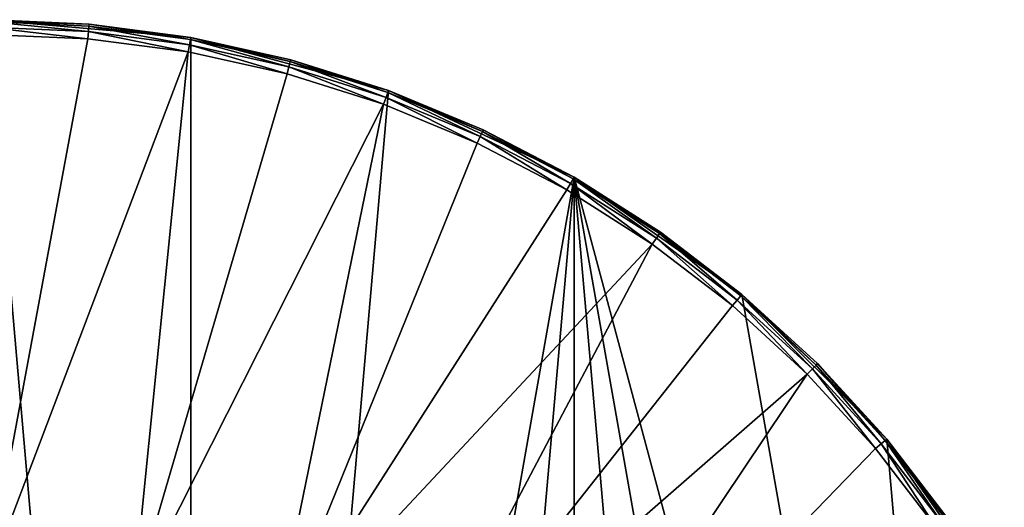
# Model space of a CAD drawing. Extents: x 0 to 80, y 0 to 208.
# Tile 14 of 33: x 41 to 75, y 71 to 88. Entities that reach past the tile are written whole.
import ezdxf

# ---------------------------------------------------------------- set-up
doc = ezdxf.new("R2010")
doc.units = 0

msp = doc.modelspace()

# ---------------------------------------------------------------- linework, layer by layer
for points in [[(40, 88), (46.945923, 8.607685), (40, 8.000016)], [(40, 88), (46.945923, 87.392303), (46.945923, 8.607685)], [(40, 88), (43.486229, 87.847801, 3.499985), (46.945923, 87.392303)], [(40, 88), (40.174068, 87.999611, 3.499985), (43.486229, 87.847801, 3.499985)], [(40.174068, 87.999611, 3.499985), (40, 87.933006, 3.749996), (43.486229, 87.847801, 3.499985)], [(40, 87.933006, 3.749996), (40, 87.750015, 3.932998), (43.464436, 87.59874, 3.932998)], [(43.480389, 87.781075, 3.749996), (40, 87.933006, 3.749996), (43.464436, 87.59874, 3.932998)], [(43.486229, 87.847801, 3.499985), (40, 87.933006, 3.749996), (43.480389, 87.781075, 3.749996)], [(43.486229, 87.847801, 3.499985), (43.480389, 87.781075, 3.749996), (46.934292, 87.326347, 3.749996)], [(46.945923, 87.392303, 3.499985), (43.486229, 87.847801, 3.499985), (46.934292, 87.326347, 3.749996)], [(43.486229, 87.847801, 3.499985), (46.945923, 87.392303, 3.499985), (46.945923, 87.392303)], [(40, 87.750015, 3.932998), (40, 87.500008, 3.999993), (43.44265, 87.349686, 3.999993)], [(43.464436, 87.59874, 3.932998), (40, 87.750015, 3.932998), (43.44265, 87.349686, 3.999993)], [(43.44265, 87.349686, 3.999993), (40, 87.500008, 3.999993), (40, 68.850014, 3.999993)], [(43.464436, 87.59874, 3.932998), (43.44265, 87.349686, 3.999993), (46.8591, 86.89991, 3.999993)], [(43.480389, 87.781075, 3.749996), (43.464436, 87.59874, 3.932998), (46.902515, 87.146103, 3.932998)], [(46.902515, 87.146103, 3.932998), (43.464436, 87.59874, 3.932998), (46.8591, 86.89991, 3.999993)], [(46.934292, 87.326347, 3.749996), (43.480389, 87.781075, 3.749996), (46.902515, 87.146103, 3.932998)], [(46.8591, 86.89991, 3.999993), (43.44265, 87.349686, 3.999993), (40, 68.850014, 3.999993)], [(46.902515, 87.146103, 3.932998), (46.8591, 86.89991, 3.999993), (50.223351, 86.154076, 3.999993)], [(46.934292, 87.326347, 3.749996), (46.902515, 87.146103, 3.932998), (50.288052, 86.395561, 3.932998)], [(50.288052, 86.395561, 3.932998), (46.902515, 87.146103, 3.932998), (50.223351, 86.154076, 3.999993)], [(46.945923, 87.392303, 3.499985), (46.934292, 87.326347, 3.749996), (50.335423, 86.572319, 3.749996)], [(50.335423, 86.572319, 3.749996), (46.934292, 87.326347, 3.749996), (50.288052, 86.395561, 3.932998)], [(46.945923, 87.392303), (53.680805, 85.587708), (46.945923, 8.607685)], [(46.945923, 87.392303), (46.945923, 87.392303, 3.499985), (53.680805, 85.587708)], [(46.945923, 87.392303, 3.499985), (50.35276, 86.637047, 3.499985), (53.680805, 85.587708)], [(50.35276, 86.637047, 3.499985), (46.945923, 87.392303, 3.499985), (50.335423, 86.572319, 3.749996)], [(46.8591, 86.89991, 3.999993), (40, 68.850014, 3.999993), (44.989727, 68.244133, 3.999993)], [(50.223351, 86.154076, 3.999993), (46.8591, 86.89991, 3.999993), (44.989727, 68.244133, 3.999993)], [(50.335423, 86.572319, 3.749996), (50.288052, 86.395561, 3.932998), (53.595299, 85.352776, 3.932998)], [(50.35276, 86.637047, 3.499985), (50.335423, 86.572319, 3.749996), (53.657894, 85.524765, 3.749996)], [(53.657894, 85.524765, 3.749996), (50.335423, 86.572319, 3.749996), (53.595299, 85.352776, 3.932998)], [(53.680805, 85.587708, 3.499985), (50.35276, 86.637047, 3.499985), (53.657894, 85.524765, 3.749996)], [(50.35276, 86.637047, 3.499985), (53.680805, 85.587708, 3.499985), (53.680805, 85.587708)], [(53.509792, 85.117874, 3.999993), (50.223351, 86.154076, 3.999993), (44.989727, 68.244133, 3.999993)], [(50.288052, 86.395561, 3.932998), (50.223351, 86.154076, 3.999993), (53.509792, 85.117874, 3.999993)], [(53.595299, 85.352776, 3.932998), (50.288052, 86.395561, 3.932998), (53.509792, 85.117874, 3.999993)], [(53.680805, 85.587708), (60, 82.641037), (46.945923, 8.607685)], [(53.657894, 85.524765, 3.749996), (53.595299, 85.352776, 3.932998), (56.799072, 84.025742, 3.932998)], [(53.680805, 85.587708, 3.499985), (53.657894, 85.524765, 3.749996), (56.876419, 84.191589, 3.749996)], [(56.876419, 84.191589, 3.749996), (53.657894, 85.524765, 3.749996), (56.799072, 84.025742, 3.932998)], [(53.680805, 85.587708), (53.680805, 85.587708, 3.499985), (60, 82.641037)], [(53.680805, 85.587708, 3.499985), (56.904728, 84.252327, 3.499985), (60, 82.641037)], [(56.904728, 84.252327, 3.499985), (53.680805, 85.587708, 3.499985), (56.876419, 84.191589, 3.749996)], [(53.595299, 85.352776, 3.932998), (53.509792, 85.117874, 3.999993), (56.69342, 83.799156, 3.999993)], [(56.799072, 84.025742, 3.932998), (53.595299, 85.352776, 3.932998), (56.69342, 83.799156, 3.999993)], [(53.509792, 85.117874, 3.999993), (44.989727, 68.244133, 3.999993), (49.68948, 66.461769, 3.999993)], [(56.69342, 83.799156, 3.999993), (53.509792, 85.117874, 3.999993), (49.68948, 66.461769, 3.999993)], [(56.876419, 84.191589, 3.749996), (56.799072, 84.025742, 3.932998), (59.874996, 82.424522, 3.932998)], [(56.904728, 84.252327, 3.499985), (56.876419, 84.191589, 3.749996), (59.966503, 82.583008, 3.749996)], [(59.966503, 82.583008, 3.749996), (56.876419, 84.191589, 3.749996), (59.874996, 82.424522, 3.932998)], [(60, 82.641037, 3.499985), (56.904728, 84.252327, 3.499985), (59.966503, 82.583008, 3.749996)], [(56.904728, 84.252327, 3.499985), (60, 82.641037, 3.499985), (60, 82.641037)], [(59.75, 82.208008, 3.999993), (56.69342, 83.799156, 3.999993), (49.68948, 66.461769, 3.999993)], [(56.799072, 84.025742, 3.932998), (56.69342, 83.799156, 3.999993), (59.75, 82.208008, 3.999993)], [(59.874996, 82.424522, 3.932998), (56.799072, 84.025742, 3.932998), (59.75, 82.208008, 3.999993)], [(60, 82.641037), (53.680805, 10.412306), (46.945923, 8.607685)], [(60, 82.641037), (60, 13.35898), (53.680805, 10.412306)], [(59.966503, 82.583008, 3.749996), (59.874996, 82.424522, 3.932998), (62.799664, 80.56131, 3.932998)], [(60, 82.641037, 3.499985), (59.966503, 82.583008, 3.749996), (62.904633, 80.711212, 3.749996)], [(62.904633, 80.711212, 3.749996), (59.966503, 82.583008, 3.749996), (62.799664, 80.56131, 3.932998)], [(60, 82.641037), (65.711502, 17.358213), (60, 13.35898)], [(60, 82.641037), (70.641777, 22.288502), (65.711502, 17.358213)], [(60, 82.641037), (74.641014, 27.999996), (70.641777, 22.288502)], [(60, 82.641037), (65.711502, 78.641769), (74.641014, 27.999996)], [(60, 82.641037), (62.943058, 80.766083, 3.499985), (65.711502, 78.641769)], [(62.943058, 80.766083, 3.499985), (60, 82.641037, 3.499985), (62.904633, 80.711212, 3.749996)], [(60, 82.641037), (60, 82.641037, 3.499985), (62.943058, 80.766083, 3.499985)], [(62.656269, 80.356506, 3.999993), (59.75, 82.208008, 3.999993), (49.68948, 66.461769, 3.999993)], [(59.874996, 82.424522, 3.932998), (59.75, 82.208008, 3.999993), (62.656269, 80.356506, 3.999993)], [(62.799664, 80.56131, 3.932998), (59.874996, 82.424522, 3.932998), (62.656269, 80.356506, 3.999993)], [(62.799664, 80.56131, 3.932998), (62.656269, 80.356506, 3.999993), (65.390106, 78.258751, 3.999993)], [(62.904633, 80.711212, 3.749996), (62.799664, 80.56131, 3.932998), (65.550804, 78.450264, 3.932998)], [(65.550804, 78.450264, 3.932998), (62.799664, 80.56131, 3.932998), (65.390106, 78.258751, 3.999993)], [(62.943058, 80.766083, 3.499985), (62.904633, 80.711212, 3.749996), (65.668442, 78.590454, 3.749996)], [(65.668442, 78.590454, 3.749996), (62.904633, 80.711212, 3.749996), (65.550804, 78.450264, 3.932998)], [(65.711502, 78.641769, 3.499985), (62.943058, 80.766083, 3.499985), (65.668442, 78.590454, 3.749996)], [(62.943058, 80.766083, 3.499985), (65.711502, 78.641769, 3.499985), (65.711502, 78.641769)], [(62.656269, 80.356506, 3.999993), (49.68948, 66.461769, 3.999993), (53.826103, 63.606441, 3.999993)], [(65.390106, 78.258751, 3.999993), (62.656269, 80.356506, 3.999993), (53.826103, 63.606441, 3.999993)], [(65.550804, 78.450264, 3.932998), (65.390106, 78.258751, 3.999993), (67.930717, 75.930717, 3.999993)], [(65.668442, 78.590454, 3.749996), (65.550804, 78.450264, 3.932998), (68.107491, 76.107498, 3.932998)], [(68.107491, 76.107498, 3.932998), (65.550804, 78.450264, 3.932998), (67.930717, 75.930717, 3.999993)], [(65.711502, 78.641769, 3.499985), (65.668442, 78.590454, 3.749996), (68.2369, 76.2369, 3.749996)], [(68.2369, 76.2369, 3.749996), (65.668442, 78.590454, 3.749996), (68.107491, 76.107498, 3.932998)], [(65.711502, 78.641769), (70.641777, 73.711517), (74.641014, 27.999996)], [(65.711502, 78.641769), (65.711502, 78.641769, 3.499985), (70.641777, 73.711517)], [(65.711502, 78.641769, 3.499985), (68.284271, 76.284286, 3.499985), (70.641777, 73.711517)], [(68.284271, 76.284286, 3.499985), (65.711502, 78.641769, 3.499985), (68.2369, 76.2369, 3.749996)], [(67.930717, 75.930717, 3.999993), (65.390106, 78.258751, 3.999993), (53.826103, 63.606441, 3.999993)], [(68.107491, 76.107498, 3.932998), (67.930717, 75.930717, 3.999993), (70.258759, 73.390129, 3.999993)], [(68.2369, 76.2369, 3.749996), (68.107491, 76.107498, 3.932998), (70.450264, 73.550819, 3.932998)], [(70.450264, 73.550819, 3.932998), (68.107491, 76.107498, 3.932998), (70.258759, 73.390129, 3.999993)], [(68.284271, 76.284286, 3.499985), (68.2369, 76.2369, 3.749996), (70.590462, 73.668449, 3.749996)], [(70.590462, 73.668449, 3.749996), (68.2369, 76.2369, 3.749996), (70.450264, 73.550819, 3.932998)], [(70.641777, 73.711517, 3.499985), (68.284271, 76.284286, 3.499985), (70.590462, 73.668449, 3.749996)], [(68.284271, 76.284286, 3.499985), (70.641777, 73.711517, 3.499985), (70.641777, 73.711517)], [(67.930717, 75.930717, 3.999993), (53.826103, 63.606441, 3.999993), (57.15921, 59.844166, 3.999993)], [(70.258759, 73.390129, 3.999993), (67.930717, 75.930717, 3.999993), (57.15921, 59.844166, 3.999993)], [(70.450264, 73.550819, 3.932998), (70.258759, 73.390129, 3.999993), (72.356506, 70.656273, 3.999993)], [(70.590462, 73.668449, 3.749996), (70.450264, 73.550819, 3.932998), (72.561287, 70.799675, 3.932998)], [(72.561287, 70.799675, 3.932998), (70.450264, 73.550819, 3.932998), (72.356506, 70.656273, 3.999993)], [(70.641777, 73.711517, 3.499985), (70.590462, 73.668449, 3.749996), (72.711205, 70.90464, 3.749996)], [(72.711205, 70.90464, 3.749996), (70.590462, 73.668449, 3.749996), (72.561287, 70.799675, 3.932998)], [(70.641777, 73.711517), (74.641014, 68.000015), (74.641014, 27.999996)], [(70.641777, 73.711517), (72.766083, 70.943054, 3.499985), (74.641014, 68.000015)], [(72.766083, 70.943054, 3.499985), (70.641777, 73.711517, 3.499985), (72.711205, 70.90464, 3.749996)], [(70.641777, 73.711517), (70.641777, 73.711517, 3.499985), (72.766083, 70.943054, 3.499985)], [(72.356506, 70.656273, 3.999993), (70.258759, 73.390129, 3.999993), (57.15921, 59.844166, 3.999993)]]:
    msp.add_3dface(points)

doc.saveas('drawing.dxf')
